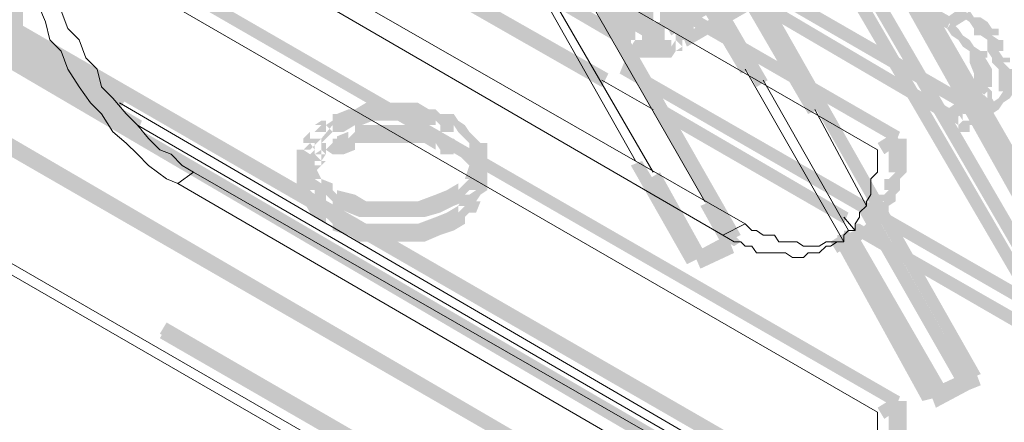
# Model space of a CAD drawing. Header units: millimetres. Extents: x -91 to 1961, y -1152 to 358.
# Tile 233 of 256: x 200.81 to 208.07, y 104.63 to 107.6. Entities that reach past the tile are written whole.
import ezdxf

# ---------------------------------------------------------------- set-up
doc = ezdxf.new("R2010")
doc.units = ezdxf.units.MM
doc.header["$MEASUREMENT"] = 0
doc.layers.get('0').update_dxf_attribs({"linetype": 'CONTINUOUS'})

msp = doc.modelspace()

# ---------------------------------------------------------------- hatches: boundary and pattern name
at = {"true_color": 0xaaaaaa}
h = msp.add_hatch(color=253, dxfattribs=at)
h.paths.add_polyline_path([(205.485, 164.8805), (205.485, 158.5274), (205.3526, 158.5274), (205.3526, 164.8805)])
h.paths.add_polyline_path([(205.485, 155.3508), (205.485, 148.9977), (205.3526, 148.9977), (205.3526, 155.3508)])
h.paths.add_polyline_path([(205.485, 145.8211), (205.485, 139.4679), (205.3526, 139.4679), (205.3526, 145.8211)])
h.paths.add_polyline_path([(205.485, 136.2913), (205.485, 129.9382), (205.3526, 129.9382), (205.3526, 136.2913)])
h.paths.add_polyline_path([(205.485, 126.7616), (205.485, 120.4085), (205.3526, 120.4085), (205.3526, 126.7616)])
h.paths.add_polyline_path([(205.485, 117.2319), (205.485, 110.8787), (205.3526, 110.8787), (205.3526, 117.2319)])
h.paths.add_polyline_path([(205.485, 107.7021), (205.485, 107.5367), (205.3526, 107.5367), (205.3526, 107.7021)])
h = msp.add_hatch(color=253, dxfattribs=at)
h.paths.add_polyline_path([(205.6504, 164.8805), (205.6504, 158.5274), (205.5346, 158.5274), (205.5346, 164.8805)])
h.paths.add_polyline_path([(205.6504, 155.3508), (205.6504, 148.9977), (205.5346, 148.9977), (205.5346, 155.3508)])
h.paths.add_polyline_path([(205.6504, 145.8211), (205.6504, 139.4679), (205.5346, 139.4679), (205.5346, 145.8211)])
h.paths.add_polyline_path([(205.6504, 136.2913), (205.6504, 129.9382), (205.5346, 129.9382), (205.5346, 136.2913)])
h.paths.add_polyline_path([(205.6504, 126.7616), (205.6504, 120.4085), (205.5346, 120.4085), (205.5346, 126.7616)])
h.paths.add_polyline_path([(205.6504, 117.2319), (205.6504, 110.8787), (205.5346, 110.8787), (205.5346, 117.2319)])
h.paths.add_polyline_path([(205.6504, 107.7021), (205.6504, 107.5367), (205.5346, 107.5367), (205.5346, 107.7021)])
h = msp.add_hatch(color=253, dxfattribs=at)
h.paths.add_polyline_path([(200.7035, 107.5367), (200.7035, 113.8899), (200.8359, 113.8899), (200.8359, 107.5367)])
h.paths.add_polyline_path([(200.7035, 117.0664), (200.7035, 117.7944), (200.8359, 117.7944), (200.8359, 117.0664)])
h = msp.add_hatch(color=253, dxfattribs=at)
h.paths.add_polyline_path([(207.8178, 104.9557), (204.6743, 110.4651), (204.7735, 110.4982), (207.9005, 104.9888)])
h.paths.add_polyline_path([(203.0694, 113.2115), (201.3322, 116.2227), (201.415, 116.2557), (203.1522, 113.2612)])
h = msp.add_hatch(color=253, dxfattribs=at)
h.paths.add_polyline_path([(209.588, 103.93), (206.4115, 109.4393), (206.5107, 109.489), (209.6873, 103.9796)])
h.paths.add_polyline_path([(204.8563, 112.2023), (202.5565, 116.0903), (202.6558, 116.1399), (204.939, 112.2354)])
h = msp.add_hatch(color=253, dxfattribs=at)
h.paths.add_polyline_path([(205.2368, 108.8934), (205.3526, 108.8934), (205.3526, 107.454), (205.2368, 107.454)])
h.paths.add_polyline_path([(205.2368, 112.9137), (205.3526, 112.9137), (205.3526, 111.342), (205.2368, 111.342)])
h = msp.add_hatch(color=253, dxfattribs=at)
h.paths.add_polyline_path([(197.0141, 112.0699), (202.5235, 108.8437), (202.4738, 108.761), (196.981, 111.9872)])
h.paths.add_polyline_path([(205.2699, 107.2885), (208.9593, 105.1708), (208.9097, 105.0881), (205.2368, 107.2058)])
h = msp.add_hatch(color=253, dxfattribs=at)
h.paths.add_polyline_path([(205.1044, 107.1065), (199.5951, 110.25), (199.6447, 110.3327), (205.1541, 107.2058)])
h.paths.add_polyline_path([(196.8486, 111.8549), (196.799, 111.9045), (196.8486, 111.9872), (196.8817, 111.9376)])
for points in [[(206.0309, 105.965), (202.904, 111.4743), (202.9867, 111.524), (206.1302, 106.0146)], [(207.2718, 106.6929), (201.7624, 109.8695), (201.7955, 109.9522), (207.3049, 106.7756)], [(204.4261, 108.9761), (207.8178, 107.0238), (207.7681, 106.9411), (204.393, 108.8934)], [(207.6523, 106.8584), (204.2606, 108.8437), (204.2937, 108.943), (207.6854, 106.9411)], [(203.4169, 108.761), (205.4519, 107.5863), (205.4022, 107.4871), (203.3672, 108.6783)], [(205.6504, 108.761), (207.6854, 107.6194), (207.6523, 107.5367), (205.6173, 108.6783)], [(205.2699, 107.4043), (203.2349, 108.5956), (203.2845, 108.6783), (205.3195, 107.4871)], [(205.5677, 107.5863), (207.3876, 108.6452), (207.4372, 108.5459), (205.6173, 107.4871)], [(207.5696, 108.4632), (205.7331, 107.4043), (205.7, 107.4871), (207.52, 108.5459)], [(206.1302, 107.2058), (205.4022, 108.4301), (205.485, 108.4632), (206.2129, 107.2389)], [(205.6173, 108.3805), (206.3287, 107.1562), (206.246, 107.1065), (205.5346, 108.3474)], [(205.6504, 108.2978), (205.6504, 107.454), (205.7828, 107.454), (205.7828, 108.2978)], [(207.1394, 108.2647), (208.4465, 105.9319), (208.3637, 105.8822), (207.0567, 108.215)], [(205.9978, 108.1654), (206.7093, 106.9411), (206.6265, 106.908), (205.9151, 108.1323)], [(207.0071, 108.0496), (208.3637, 105.7168), (208.281, 105.6672), (206.9243, 108)], [(207.2718, 104.7406), (201.7624, 107.9172), (201.7955, 108), (207.3049, 104.8234)], [(208.4465, 105.1708), (206.8416, 107.9172), (206.9243, 107.9669), (208.5292, 105.2039)], [(207.8178, 107.6194), (207.6854, 107.5367), (207.6523, 107.6194), (207.7681, 107.7021)], [(201.5473, 106.9411), (200.6539, 107.454), (200.7035, 107.5367), (201.597, 107.0238)], [(200.7035, 107.5367), (200.7035, 107.4043), (200.8359, 107.4043), (200.8359, 107.5367)], [(200.7035, 107.454), (201.7128, 106.8584), (201.6797, 106.7756), (200.6539, 107.3713)], [(204.1283, 106.5606), (204.1283, 106.6433), (204.1283, 106.6929), (204.1779, 106.6433), (204.1283, 106.6929), (204.0952, 106.726), (204.0456, 106.7756), (204.0125, 106.8253), (204.0125, 106.7756), (203.9132, 106.7756), (203.9132, 106.8253), (203.8801, 106.8584), (203.8801, 106.8253), (203.7974, 106.8253), (203.7147, 106.8584), (203.6981, 106.8584), (203.6154, 106.8584), (203.5327, 106.8584), (203.45, 106.8584), (203.3672, 106.8584), (203.4169, 106.8584), (203.3341, 106.8253), (203.2845, 106.8253), (203.2349, 106.8253), (203.2845, 106.8253), (203.2018, 106.7756), (203.1522, 106.7756), (203.1191, 106.7756), (203.1191, 106.908), (203.1522, 106.908), (203.2349, 106.9411), (203.2845, 106.9411), (203.3672, 106.9907), (203.45, 106.9907), (203.5327, 106.9907), (203.6154, 106.9907), (203.7147, 106.9907), (203.7478, 106.9907), (203.8305, 106.9411), (203.7974, 106.9411), (203.8801, 106.9411), (203.9132, 106.908), (203.9628, 106.8584), (203.9132, 106.908), (204.0125, 106.908), (204.0456, 106.8584), (204.0952, 106.8253), (204.1283, 106.7756), (204.1779, 106.726), (204.211, 106.6929), (204.2606, 106.6929), (204.2606, 106.6433), (204.2606, 106.5606)], [(206.8913, 106.0973), (205.485, 106.908), (205.5346, 106.9907), (206.9243, 106.18)], [(207.8178, 106.9411), (207.6854, 106.8584), (207.6523, 106.9411), (207.7681, 107.0238)], [(208.0328, 106.9411), (207.9005, 106.8584), (207.8508, 106.9411), (207.9832, 107.0238)], [(204.1283, 106.4282), (204.1283, 106.4778), (204.1283, 106.5275), (204.1779, 106.4778), (204.1283, 106.5275), (204.0952, 106.5606), (204.0456, 106.6102), (204.0125, 106.6433), (204.0125, 106.6102), (203.9132, 106.6102), (203.9132, 106.6433), (203.8801, 106.6929), (203.8801, 106.6433), (203.7974, 106.6929), (203.7147, 106.6929), (203.6154, 106.6929), (203.5327, 106.6929), (203.45, 106.6929), (203.3672, 106.6929), (203.2845, 106.6929), (203.3341, 106.726), (203.2845, 106.6929), (203.2845, 106.6433), (203.2018, 106.6102), (203.1522, 106.6102), (203.1191, 106.6102), (203.1191, 106.726), (203.1522, 106.726), (203.1522, 106.7426), (203.2349, 106.7756), (203.2349, 106.726), (203.2845, 106.7756), (203.2845, 106.8253), (203.3672, 106.8253), (203.45, 106.8253), (203.5327, 106.8253), (203.6154, 106.8253), (203.7147, 106.8253), (203.7974, 106.8253), (203.8305, 106.8253), (203.9132, 106.7756), (203.9132, 106.726), (203.9628, 106.6929), (203.9132, 106.726), (204.0125, 106.726), (204.0456, 106.6929), (204.0952, 106.6433), (204.1283, 106.6102), (204.1779, 106.5606), (204.211, 106.5275), (204.2606, 106.5275), (204.2606, 106.4778), (204.2606, 106.4282)], [(207.1394, 106.6929), (207.2718, 106.7756), (207.3049, 106.6929), (207.1891, 106.6102)], [(202.8544, 106.5606), (202.8544, 106.4282), (202.9867, 106.4282), (202.9867, 106.5606)], [(202.9867, 106.5606), (202.9867, 106.5275), (203.0363, 106.4282), (202.9867, 106.4282), (203.0363, 106.3951), (203.0363, 106.4282), (203.1191, 106.3951), (203.1191, 106.3455), (203.1522, 106.3124), (203.1522, 106.3455), (203.2845, 106.3124), (203.3672, 106.2628), (203.3341, 106.2628), (203.45, 106.2628), (203.5327, 106.2628), (203.665, 106.2628), (203.7478, 106.2628), (203.8801, 106.3124), (203.9628, 106.3455), (204.0456, 106.3951), (204.0456, 106.3455), (204.0952, 106.3951), (204.1283, 106.4282), (204.0952, 106.4282), (204.1283, 106.5275), (204.1283, 106.5606), (204.2606, 106.5606), (204.2606, 106.5275), (204.2606, 106.4778), (204.211, 106.3951), (204.1779, 106.3951), (204.1283, 106.3455), (204.0952, 106.3124), (204.0952, 106.2628), (204.0125, 106.2297), (203.9132, 106.18), (203.7974, 106.1469), (203.7478, 106.1469), (203.665, 106.1469), (203.5327, 106.1469), (203.45, 106.1469), (203.3341, 106.1469), (203.3176, 106.1469), (203.2349, 106.18), (203.1191, 106.2297), (203.1191, 106.2628), (203.0694, 106.3124), (203.0694, 106.2628), (202.9867, 106.3124), (202.9867, 106.3455), (202.9536, 106.3951), (202.904, 106.3951), (202.8544, 106.4778), (202.8544, 106.5275), (202.8544, 106.5606)], [(204.1283, 106.5606), (204.1283, 106.4282), (204.2606, 106.4282), (204.2606, 106.5606)], [(205.7331, 105.7995), (205.3195, 106.5275), (205.4022, 106.5606), (205.8324, 105.8491)], [(205.5346, 106.4778), (205.8655, 105.8822), (205.7828, 105.8491), (205.4519, 106.4282)], [(202.9867, 106.4282), (202.9867, 106.3455), (202.9536, 106.3455), (202.9867, 106.3124), (203.0363, 106.3124), (203.0694, 106.2297), (203.0363, 106.2628), (203.1191, 106.2297), (203.1191, 106.18), (203.1522, 106.1469), (203.1522, 106.18), (203.2845, 106.1469), (203.3672, 106.0973), (203.3341, 106.0973), (203.45, 106.0973), (203.5327, 106.0973), (203.665, 106.0973), (203.7478, 106.0973), (203.8801, 106.1469), (203.9628, 106.18), (204.0456, 106.2297), (204.0456, 106.18), (204.0952, 106.2297), (204.0456, 106.2297), (204.0952, 106.3124), (204.1283, 106.3124), (204.1779, 106.3455), (204.1283, 106.3455), (204.1283, 106.4282), (204.2606, 106.4282), (204.2606, 106.3455), (204.211, 106.3124), (204.1779, 106.2628), (204.211, 106.2628), (204.1779, 106.18), (204.1283, 106.18), (204.0952, 106.1469), (204.0952, 106.0973), (204.0125, 106.0477), (203.9132, 106.0146), (203.7974, 105.965), (203.7478, 105.965), (203.665, 105.965), (203.5327, 105.965), (203.45, 105.965), (203.3341, 105.965), (203.3176, 105.965), (203.2349, 106.0146), (203.1191, 106.0477), (203.1191, 106.0973), (203.0694, 106.1469), (203.0694, 106.0973), (202.9867, 106.1469), (202.9536, 106.18), (202.904, 106.2628), (202.9536, 106.2628), (202.904, 106.3124), (202.8544, 106.3455), (202.8544, 106.4282)], [(205.9151, 106.2628), (206.0806, 105.965), (205.9978, 105.9319), (205.8324, 106.2297)], [(207.0898, 106.2297), (207.8178, 104.9557), (207.735, 104.9061), (207.0071, 106.18)], [(206.792, 105.965), (206.9243, 106.0477), (206.974, 105.965), (206.8416, 105.8822)], [(206.974, 106.0477), (207.6523, 104.873), (207.5696, 104.8234), (206.8913, 106.0146)], [(208.6615, 105.0385), (206.974, 106.0146), (207.0071, 106.0973), (208.7112, 105.1212)], [(206.0806, 105.8822), (205.8324, 105.7664), (205.7828, 105.8822), (206.0309, 106.0146)], [(206.1302, 105.965), (206.0806, 105.9319), (206.0309, 105.965), (206.0806, 106.0146)], [(207.4703, 104.7903), (206.8416, 105.9319), (206.974, 105.965), (207.6027, 104.8234)], [(207.9005, 104.9061), (207.8178, 104.873), (207.7681, 104.9888), (207.8508, 105.0385)], [(207.8178, 104.873), (207.5696, 104.7406), (207.52, 104.873), (207.7681, 104.9888)], [(207.1394, 104.7406), (207.2718, 104.8234), (207.3049, 104.7406), (207.1891, 104.6579)]]:
    msp.add_hatch(color=253, dxfattribs=at).paths.add_polyline_path(points)
h = msp.add_hatch(color=253, dxfattribs=at)
h.paths.add_polyline_path([(193.6224, 110.1673), (199.1318, 106.9907), (199.0987, 106.908), (193.5893, 110.0846)])
h.paths.add_polyline_path([(201.8948, 105.3693), (207.3876, 102.1928), (207.3545, 102.11), (201.8451, 105.2866)])
h.paths.add_polyline_path([(210.1506, 100.6376), (215.6599, 97.461), (215.6103, 97.3783), (210.1009, 100.5548)])
h.paths.add_polyline_path([(218.4063, 95.8396), (223.9157, 92.663), (223.833, 92.5803), (218.3567, 95.7569)])
h.paths.add_polyline_path([(226.6621, 91.1078), (232.1219, 87.9313), (232.0888, 87.8485), (226.5794, 91.0251)])
h.paths.add_polyline_path([(234.8848, 86.3099), (236.4897, 85.433), (236.44, 85.3503), (234.8352, 86.2272)])
h = msp.add_hatch(color=253, dxfattribs=at)
h.paths.add_polyline_path([(193.6224, 110.1177), (199.1318, 106.9411), (199.0987, 106.8584), (193.5893, 110.0349)])
h.paths.add_polyline_path([(201.8948, 105.3363), (207.3876, 102.1597), (207.3545, 102.077), (201.8451, 105.2535)])
h.paths.add_polyline_path([(210.1506, 100.5879), (215.6599, 97.4114), (215.6103, 97.3286), (210.1009, 100.5052)])
h.paths.add_polyline_path([(218.4063, 95.8065), (223.9157, 92.6299), (223.833, 92.5472), (218.3567, 95.7238)])
h.paths.add_polyline_path([(226.6621, 91.0582), (232.1219, 87.8816), (232.0888, 87.7989), (226.5794, 90.9755)])
h.paths.add_polyline_path([(234.8848, 86.2768), (236.4897, 85.3834), (236.44, 85.3007), (234.8352, 86.1941)])
h = msp.add_hatch(color=253, dxfattribs=at)
h.paths.add_polyline_path([(207.9832, 106.9907), (208.0328, 107.0238), (208.0659, 106.9907), (208.0328, 106.9411)])
h.paths.add_polyline_path([(208.0328, 107.0238), (208.0659, 107.0734), (208.0328, 107.0734), (208.0328, 107.1065), (208.0328, 107.1562), (208.0328, 107.2058), (208.0328, 107.2389), (208.0659, 107.2058), (208.0328, 107.2389), (207.9832, 107.2885), (207.9832, 107.3216), (208.0328, 107.2885), (207.9832, 107.3216), (207.9501, 107.3713), (207.9501, 107.454), (207.9832, 107.4043), (207.9501, 107.454), (207.9005, 107.4871), (207.9005, 107.5367), (207.9501, 107.4871), (207.9005, 107.5367), (207.9005, 107.4871), (207.8508, 107.4871), (207.8508, 107.5367), (207.8178, 107.5863), (207.7681, 107.6194), (207.8178, 107.6691), (207.8508, 107.6194), (207.9005, 107.5863), (207.8508, 107.6194), (207.9005, 107.6194), (207.9501, 107.5863), (207.9832, 107.5367), (208.0328, 107.5367), (208.0328, 107.4871), (207.9832, 107.4871), (208.0328, 107.454), (208.0659, 107.454), (208.0659, 107.3713), (208.0328, 107.3713), (208.0659, 107.3216), (208.1156, 107.3216), (208.1156, 107.2885), (208.0659, 107.2885), (208.1156, 107.2389), (208.1486, 107.2389), (208.1486, 107.2058), (208.1486, 107.1562), (208.1486, 107.1065), (208.1486, 107.0734), (208.1156, 107.0238), (208.0659, 106.9907)])
h = msp.add_hatch(color=253, dxfattribs=at)
h.paths.add_polyline_path([(200.7863, 107.5863), (206.2956, 104.4098), (206.246, 104.3105), (200.7366, 107.4871)])
h.paths.add_polyline_path([(209.0421, 102.7884), (214.5514, 99.6118), (214.5018, 99.5291), (209.009, 102.7057)])
h.paths.add_polyline_path([(217.2979, 98.0566), (222.8072, 94.88), (222.7741, 94.7808), (217.2648, 97.9573)])
h.paths.add_polyline_path([(225.5702, 93.2586), (230.6494, 90.3468), (230.5998, 90.2641), (225.4709, 93.1759)])
h = msp.add_hatch(color=253, dxfattribs=at)
h.paths.add_polyline_path([(205.4022, 107.5863), (205.4519, 107.5863), (205.4519, 107.454), (205.4022, 107.454)])
h.paths.add_polyline_path([(205.4519, 107.5863), (205.485, 107.5863), (205.485, 107.454), (205.4519, 107.454)])
h.paths.add_polyline_path([(205.485, 107.5863), (205.5346, 107.5863), (205.5346, 107.454), (205.485, 107.454)])
h.paths.add_polyline_path([(205.5346, 107.5863), (205.5677, 107.5863), (205.5677, 107.454), (205.5346, 107.454)])
h = msp.add_hatch(color=253, dxfattribs=at)
h.paths.add_polyline_path([(207.8508, 106.908), (207.9005, 106.9411), (207.9501, 106.908), (207.9005, 106.8584)])
h.paths.add_polyline_path([(207.8508, 106.9411), (207.8508, 106.9907), (207.8508, 107.0238), (207.9005, 107.0238), (207.9501, 107.0734), (207.9501, 107.0238), (207.9005, 107.0734), (207.8508, 107.1065), (207.8508, 107.1562), (207.8508, 107.2058), (207.8508, 107.2389), (207.8508, 107.2058), (207.8178, 107.2885), (207.8178, 107.3216), (207.8178, 107.3713), (207.8508, 107.3216), (207.8178, 107.3713), (207.7681, 107.4043), (207.735, 107.454), (207.7681, 107.4871), (207.8178, 107.454), (207.8508, 107.4043), (207.9005, 107.3713), (207.9501, 107.3713), (207.9501, 107.3216), (207.9336, 107.3216), (207.9832, 107.2389), (207.9832, 107.2058), (207.9832, 107.1562), (207.9832, 107.1065), (207.9501, 107.1065), (207.9832, 107.0734), (207.9832, 107.0238), (207.9501, 106.9907), (207.9832, 107.0238), (207.9832, 106.9907), (207.9832, 106.9411)])
h.paths.add_polyline_path([(207.735, 107.454), (207.6854, 107.4871), (207.6523, 107.5367), (207.6854, 107.5863), (207.735, 107.5367), (207.7681, 107.4871)])
h = msp.add_hatch(color=253, dxfattribs=at)
h.paths.add_polyline_path([(200.6208, 107.3216), (200.6208, 107.3713), (200.7366, 107.3713), (200.7366, 107.3216)])
h.paths.add_polyline_path([(200.6539, 107.4043), (200.7035, 107.4043), (200.7035, 107.2885), (200.6539, 107.2885)])
h.paths.add_polyline_path([(200.6539, 107.3713), (200.6539, 107.4043), (200.7863, 107.4043), (200.7863, 107.3713)])
h.paths.add_polyline_path([(200.7035, 107.454), (200.7366, 107.454), (200.7035, 107.4043), (200.7035, 107.454), (200.8359, 107.454), (200.8359, 107.4043), (200.7366, 107.3216), (200.7035, 107.3216)])
h.paths.add_polyline_path([(200.7035, 107.454), (200.7035, 107.4871), (200.8359, 107.4871), (200.8359, 107.454)])
h.paths.add_polyline_path([(200.7035, 107.4871), (200.7035, 107.5367), (200.8359, 107.5367), (200.8359, 107.4871)])
h = msp.add_hatch(color=253, dxfattribs=at)
h.paths.add_polyline_path([(205.2699, 107.4871), (205.3195, 107.4871), (205.3195, 107.3713), (205.2699, 107.3713)])
h.paths.add_polyline_path([(205.3526, 107.454), (205.4022, 107.4043), (205.3526, 107.454), (205.4022, 107.454), (205.4022, 107.3216), (205.3526, 107.3216), (205.3526, 107.3713), (205.3195, 107.4043)])
h.paths.add_polyline_path([(205.4022, 107.454), (205.4519, 107.454), (205.4519, 107.3216), (205.4022, 107.3216)])
h.paths.add_polyline_path([(205.4519, 107.454), (205.485, 107.454), (205.5346, 107.454), (205.5346, 107.3216), (205.485, 107.3216), (205.4519, 107.3216)])
h.paths.add_polyline_path([(205.5346, 107.454), (205.5677, 107.454), (205.5677, 107.3216), (205.5346, 107.3216)])
h.paths.add_polyline_path([(205.5677, 107.454), (205.6173, 107.454), (205.6173, 107.4043), (205.6504, 107.454), (205.7, 107.4043), (205.6504, 107.3713), (205.6173, 107.3216), (205.5677, 107.3216)])
h.paths.add_polyline_path([(205.6504, 107.4871), (205.7, 107.4871), (205.7, 107.3713), (205.6504, 107.3713)])
h = msp.add_hatch(color=253, dxfattribs=at)
h.paths.add_polyline_path([(230.517, 90.049), (225.0077, 93.2256), (225.0573, 93.3083), (230.5667, 90.1317)])
h.paths.add_polyline_path([(222.2613, 94.7808), (216.7519, 97.9573), (216.8015, 98.0566), (222.2943, 94.88)])
h.paths.add_polyline_path([(214.0055, 99.5291), (208.4961, 102.7057), (208.5292, 102.838), (214.0386, 99.6614)])
h.paths.add_polyline_path([(205.7331, 104.3105), (200.6539, 107.2885), (200.7035, 107.3713), (205.7828, 104.4098)])
h = msp.add_hatch(color=253, dxfattribs=at)
h.paths.add_polyline_path([(229.9214, 89.8339), (224.4121, 92.9608), (224.4617, 93.0601), (229.9711, 89.9166)])
h.paths.add_polyline_path([(221.6656, 94.5822), (216.1563, 97.7588), (216.2059, 97.8415), (221.7153, 94.6649)])
h.paths.add_polyline_path([(213.4099, 99.314), (207.9005, 102.4906), (207.9501, 102.5898), (213.4429, 99.4133)])
h.paths.add_polyline_path([(205.1541, 104.0623), (200.0583, 107.0238), (200.1079, 107.1065), (205.1872, 104.145)])
h = msp.add_hatch(color=253, dxfattribs=at)
h.paths.add_polyline_path([(200.1079, 107.0734), (205.6173, 103.8969), (205.5677, 103.8141), (200.0583, 106.9907)])
h.paths.add_polyline_path([(208.3637, 102.292), (213.8731, 99.1155), (213.8235, 99.0162), (208.3306, 102.1928)])
h.paths.add_polyline_path([(216.6195, 97.5437), (222.1289, 94.3671), (222.0958, 94.2844), (216.5864, 97.461)])
h.paths.add_polyline_path([(224.8919, 92.7623), (229.9711, 89.8339), (229.9214, 89.7512), (224.7926, 92.663)])
h = msp.add_hatch(color=253, dxfattribs=at)
h.paths.add_polyline_path([(207.7681, 107.0238), (207.8178, 107.0238), (207.8178, 106.908), (207.7681, 106.908)])
h.paths.add_polyline_path([(207.8508, 106.9907), (207.9005, 106.9411), (207.8508, 106.908), (207.8178, 106.9411)])
h.paths.add_polyline_path([(207.8508, 106.9907), (207.9005, 106.9907), (207.9005, 106.8584), (207.8508, 106.8584)])
h.paths.add_polyline_path([(207.9005, 106.9907), (207.9501, 106.9907), (207.9501, 106.8584), (207.9005, 106.8584)])
h.paths.add_polyline_path([(207.9501, 106.9411), (207.9832, 106.9907), (208.0328, 106.9411), (207.9832, 106.908)])
h = msp.add_hatch(color=253, dxfattribs=at)
h.paths.add_polyline_path([(207.6523, 106.9411), (207.6854, 106.9411), (207.6854, 106.8253), (207.6523, 106.8253)])
h.paths.add_polyline_path([(207.735, 106.908), (207.7681, 106.8584), (207.735, 106.8253), (207.6854, 106.8584)])
h.paths.add_polyline_path([(207.735, 106.908), (207.7681, 106.908), (207.7681, 106.7756), (207.735, 106.7756)])
h.paths.add_polyline_path([(207.7681, 106.908), (207.8178, 106.908), (207.8178, 106.7756), (207.7681, 106.7756)])
h.paths.add_polyline_path([(207.7681, 106.8584), (207.7681, 106.908), (207.9005, 106.908), (207.9005, 106.8584)])
h.paths.add_polyline_path([(207.8178, 106.9411), (207.8508, 106.9411), (207.8508, 106.8253), (207.8178, 106.8253)])
h = msp.add_hatch(color=253, dxfattribs=at)
h.paths.add_polyline_path([(203.1522, 106.8253), (203.1191, 106.7756), (203.0694, 106.8253), (203.1191, 106.8584)])
h.paths.add_polyline_path([(203.0694, 106.726), (203.0363, 106.726), (203.1191, 106.8253), (203.1191, 106.7756), (203.0363, 106.6929), (202.9867, 106.6929), (202.9867, 106.8253), (203.0363, 106.8253), (202.9867, 106.7756), (202.9867, 106.8253), (203.0363, 106.8584), (203.0694, 106.8584)])
h.paths.add_polyline_path([(203.0694, 106.7756), (203.0694, 106.726), (202.9536, 106.726), (202.9536, 106.7756)])
h.paths.add_polyline_path([(202.9867, 106.6433), (202.9536, 106.6433), (203.0363, 106.726), (203.0363, 106.6929), (202.904, 106.6929), (202.904, 106.726), (202.9536, 106.7756), (202.9867, 106.7756)])
h.paths.add_polyline_path([(202.9867, 106.6433), (202.9536, 106.6102), (202.904, 106.6433), (202.9536, 106.6929)])
h.paths.add_polyline_path([(202.9867, 106.6433), (202.9867, 106.6102), (202.8544, 106.6102), (202.8544, 106.6433)])
h.paths.add_polyline_path([(202.9867, 106.6102), (202.9867, 106.5606), (202.8544, 106.5606), (202.8544, 106.6102)])
h = msp.add_hatch(color=253, dxfattribs=at)
h.paths.add_polyline_path([(206.9243, 106.0146), (206.974, 106.0477), (206.974, 106.0973), (207.0071, 106.0973), (207.0071, 106.0477), (207.0567, 106.0973), (207.0898, 106.0477), (207.0567, 106.0146), (207.0071, 105.965), (206.974, 105.965), (207.0071, 106.0146), (206.974, 105.965)])
h.paths.add_polyline_path([(207.0567, 106.0973), (207.0898, 106.1469), (207.1394, 106.18), (207.0898, 106.18), (207.0898, 106.2297), (207.1394, 106.2297), (207.1891, 106.2628), (207.1394, 106.2628), (207.1394, 106.3124), (207.1891, 106.3124), (207.2221, 106.3455), (207.1891, 106.3455), (207.1891, 106.3951), (207.1891, 106.4282), (207.2221, 106.4282), (207.2718, 106.4778), (207.2221, 106.4778), (207.2221, 106.5275), (207.2221, 106.5606), (207.2221, 106.6433), (207.2221, 106.6929), (207.2221, 106.726), (207.3545, 106.726), (207.3545, 106.6929), (207.3545, 106.6433), (207.3545, 106.5606), (207.3545, 106.5275), (207.3545, 106.4778), (207.3049, 106.4282), (207.2718, 106.3951), (207.3049, 106.4282), (207.3049, 106.3951), (207.3049, 106.3455), (207.2718, 106.3124), (207.2221, 106.2628), (207.2718, 106.3124), (207.2718, 106.2628), (207.2221, 106.2297), (207.1891, 106.18), (207.2221, 106.2297), (207.2221, 106.18), (207.1891, 106.1469), (207.1394, 106.0973), (207.0898, 106.0477)])
h = msp.add_hatch(color=253, dxfattribs=at)
h.paths.add_polyline_path([(203.1522, 106.6433), (203.1191, 106.6102), (203.0694, 106.6433), (203.1191, 106.6929)])
h.paths.add_polyline_path([(203.0694, 106.5606), (203.0363, 106.5606), (203.0363, 106.6929), (203.0694, 106.6929)])
h.paths.add_polyline_path([(203.0694, 106.6102), (203.0363, 106.5606), (202.9867, 106.6102), (203.0363, 106.6433)])
h.paths.add_polyline_path([(203.0694, 106.6102), (203.0694, 106.5606), (202.9867, 106.4778), (202.9536, 106.4778), (202.9536, 106.6102), (202.9867, 106.6102), (202.9536, 106.5606), (202.9536, 106.6102)])
h.paths.add_polyline_path([(203.0363, 106.5606), (203.0363, 106.5275), (202.904, 106.5275), (202.904, 106.5606)])
h.paths.add_polyline_path([(202.9867, 106.4778), (202.9536, 106.4282), (202.904, 106.4778), (202.9536, 106.5275)])
h.paths.add_polyline_path([(202.9867, 106.4778), (202.9867, 106.4282), (202.8544, 106.4282), (202.8544, 106.4778)])
h = msp.add_hatch(color=253, dxfattribs=at)
h.paths.add_polyline_path([(206.8416, 105.965), (206.8416, 106.0146), (206.974, 106.0146), (206.974, 105.965)])
h.paths.add_polyline_path([(206.8913, 106.0477), (206.9243, 106.0477), (206.9243, 105.9319), (206.8913, 105.9319)])
h = msp.add_hatch(color=253, dxfattribs=at)
h.paths.add_polyline_path([(206.9243, 104.112), (206.974, 104.112), (206.974, 104.0623), (207.0071, 104.112), (207.0567, 104.145), (207.0898, 104.112), (207.0567, 104.0623), (207.0071, 104.0292), (206.974, 103.9796), (206.9243, 103.9796)])
h.paths.add_polyline_path([(207.0567, 104.145), (207.0898, 104.1947), (207.1394, 104.2278), (207.0898, 104.2278), (207.0898, 104.2774), (207.1394, 104.3105), (207.1891, 104.3105), (207.1394, 104.2774), (207.1394, 104.3105), (207.1891, 104.3105), (207.2221, 104.3601), (207.1891, 104.3601), (207.1891, 104.4098), (207.1891, 104.4925), (207.2221, 104.4925), (207.2718, 104.5256), (207.2221, 104.5256), (207.2221, 104.5752), (207.2221, 104.6083), (207.2221, 104.6579), (207.2221, 104.7406), (207.2221, 104.7903), (207.3545, 104.7903), (207.3545, 104.7406), (207.3545, 104.6579), (207.3545, 104.6083), (207.3545, 104.5752), (207.3545, 104.5256), (207.3049, 104.4925), (207.2718, 104.4428), (207.3049, 104.4925), (207.3049, 104.4098), (207.3049, 104.3601), (207.2718, 104.3105), (207.2221, 104.2774), (207.2718, 104.3105), (207.2718, 104.2774), (207.1891, 104.1947), (207.1394, 104.1947), (207.2221, 104.2774), (207.2221, 104.2278), (207.1891, 104.1947), (207.1394, 104.145), (207.0898, 104.112)])

# ---------------------------------------------------------------- linework, layer by layer
at = {"color": 7, "linetype": 'Continuous', "lineweight": 20}
for points in [[(200.8359, 110.2831), (207.1394, 106.6433), (207.1394, 106.6433)], [(193.5066, 109.9026), (236.3573, 85.1683), (236.3573, 85.1683)], [(202.0933, 108.4301), (206.1633, 106.0973), (206.1633, 106.0973)], [(200.8359, 108.3474), (207.1394, 104.7076), (207.1394, 104.7076)], [(205.9978, 106.0146), (201.9775, 108.3474), (201.9775, 108.3474)], [(205.3526, 106.5606), (204.393, 108.2647), (204.393, 108.2647)], [(204.5088, 108.1654), (205.485, 106.4778), (205.485, 106.4778)], [(204.8893, 107.9669), (205.8655, 106.2628), (205.8655, 106.2628)], [(200.9517, 107.7021), (201.0013, 107.5863), (201.0013, 107.5863)], [(201.1172, 107.6691), (201.1668, 107.5367), (201.1668, 107.5367)], [(201.0013, 107.5863), (201.0344, 107.454), (201.0344, 107.454)], [(201.1668, 107.5367), (201.2495, 107.454), (201.2495, 107.454)], [(201.0344, 107.454), (201.1172, 107.3713), (201.1172, 107.3713)], [(201.2495, 107.454), (201.2992, 107.3216), (201.2992, 107.3216)], [(201.1172, 107.3713), (201.1668, 107.2389), (201.1668, 107.2389)], [(201.2992, 107.3216), (201.3819, 107.2389), (201.3819, 107.2389)], [(201.1668, 107.2389), (201.2495, 107.1065), (201.2495, 107.1065)], [(201.3819, 107.2389), (201.415, 107.1065), (201.415, 107.1065)], [(206.8913, 105.965), (206.1633, 107.2389), (206.1633, 107.2389)], [(205.485, 106.9411), (205.1044, 107.1562), (205.1044, 107.1562)], [(206.2956, 107.1562), (206.9243, 106.0477), (206.9243, 106.0477)], [(201.2495, 107.1065), (201.3322, 106.9907), (201.3322, 106.9907)], [(201.415, 107.1065), (201.4977, 107.0238), (201.4977, 107.0238)], [(201.3322, 106.9907), (201.415, 106.908), (201.415, 106.908)], [(201.4977, 107.0238), (201.597, 106.908), (201.597, 106.908)], [(206.6762, 106.9411), (207.0567, 106.2297), (207.0567, 106.2297)], [(201.415, 106.908), (201.4977, 106.7756), (201.4977, 106.7756)], [(201.597, 106.908), (201.6797, 106.8253), (201.6797, 106.8253)], [(201.4977, 106.7756), (201.597, 106.6929), (201.597, 106.6929)], [(201.6797, 106.8253), (201.7624, 106.726), (201.7624, 106.726)], [(201.7624, 106.726), (201.8451, 106.6433), (201.8451, 106.6433)], [(201.597, 106.6929), (201.6797, 106.6102), (201.6797, 106.6102)], [(201.8451, 106.6433), (201.9279, 106.6102), (201.9279, 106.6102)], [(207.1394, 106.6102), (207.1394, 106.6433), (207.1394, 106.6433)], [(201.6797, 106.6102), (201.7624, 106.5275), (201.7624, 106.5275)], [(201.9279, 106.6102), (202.0106, 106.5275), (202.0106, 106.5275)], [(207.1394, 106.5606), (207.1394, 106.6102), (207.1394, 106.6102)], [(207.1394, 106.4778), (207.1394, 106.5606), (207.1394, 106.5606)], [(201.7624, 106.5275), (201.8948, 106.4282), (201.8948, 106.4282)], [(202.0106, 106.5275), (202.0933, 106.4778), (202.0933, 106.4778)], [(202.0933, 106.4778), (206.1633, 104.145), (206.1633, 104.145)], [(207.0898, 106.4282), (207.1394, 106.4778), (207.1394, 106.4778)], [(201.8948, 106.4282), (201.9775, 106.3951), (201.9775, 106.3951)], [(207.0898, 106.3951), (207.0898, 106.4282), (207.0898, 106.4282)], [(205.9978, 104.0623), (201.9775, 106.3951), (201.9775, 106.3951)], [(207.0898, 106.3455), (207.0898, 106.3951), (207.0898, 106.3951)], [(207.0898, 106.3124), (207.0898, 106.3455), (207.0898, 106.3455)], [(207.0567, 106.2628), (207.0898, 106.3124), (207.0898, 106.3124)], [(207.0567, 106.2297), (207.0567, 106.2628), (207.0567, 106.2628)], [(207.0071, 106.18), (207.0567, 106.2297), (207.0567, 106.2297)], [(206.974, 106.0477), (206.8913, 106.1469), (206.8913, 106.1469)], [(206.974, 106.0973), (207.0071, 106.1469), (207.0071, 106.1469)], [(207.0071, 106.1469), (207.0071, 106.18), (207.0071, 106.18)], [(206.1633, 106.0973), (206.2129, 106.0477), (206.2129, 106.0477)], [(206.2129, 106.0477), (206.246, 106.0477), (206.246, 106.0477)], [(206.246, 106.0477), (206.2956, 106.0146), (206.2956, 106.0146)], [(206.8913, 106.0146), (206.9243, 106.0477), (206.9243, 106.0477)], [(206.9243, 106.0477), (206.974, 106.0477), (206.974, 106.0477)], [(206.974, 106.0477), (206.974, 106.0973), (206.974, 106.0973)], [(205.9978, 106.0146), (206.0806, 105.965), (206.0806, 105.965)], [(206.2956, 106.0146), (206.3287, 106.0146), (206.3287, 106.0146)], [(206.3287, 106.0146), (206.3784, 106.0146), (206.3784, 106.0146)], [(206.3784, 106.0146), (206.4115, 105.965), (206.4115, 105.965)], [(206.8913, 105.965), (206.8913, 106.0146), (206.8913, 106.0146)], [(206.0806, 105.965), (206.1302, 105.965), (206.1302, 105.965)], [(206.1302, 105.965), (206.1633, 105.9319), (206.1633, 105.9319)], [(206.1633, 105.9319), (206.2129, 105.9319), (206.2129, 105.9319)], [(206.2129, 105.9319), (206.246, 105.8822), (206.246, 105.8822)], [(206.4115, 105.965), (206.4611, 105.965), (206.4611, 105.965)], [(206.4611, 105.965), (206.5107, 105.965), (206.5107, 105.965)], [(206.5107, 105.965), (206.5438, 105.965), (206.5438, 105.965)], [(206.5438, 105.965), (206.5934, 105.9319), (206.5934, 105.9319)], [(206.5934, 105.9319), (206.6265, 105.9319), (206.6265, 105.9319)], [(206.6265, 105.9319), (206.6762, 105.9319), (206.6762, 105.9319)], [(206.6762, 105.9319), (206.7093, 105.9319), (206.7093, 105.9319)], [(206.7093, 105.9319), (206.7589, 105.965), (206.7589, 105.965)], [(206.7093, 105.8822), (206.7589, 105.9319), (206.7589, 105.9319)], [(206.7589, 105.965), (206.792, 105.965), (206.792, 105.965)], [(206.7589, 105.9319), (206.792, 105.9319), (206.792, 105.9319)], [(206.792, 105.9319), (206.8416, 105.965), (206.8416, 105.965)], [(206.792, 105.965), (206.8416, 105.965), (206.8416, 105.965)], [(206.8416, 105.965), (206.8913, 105.965), (206.8913, 105.965)], [(206.8416, 105.965), (206.8913, 105.965), (206.8913, 105.965)], [(206.246, 105.8822), (206.2956, 105.8822), (206.2956, 105.8822)], [(206.2956, 105.8822), (206.3287, 105.8822), (206.3287, 105.8822)], [(206.3287, 105.8822), (206.3784, 105.8822), (206.3784, 105.8822)], [(206.3784, 105.8822), (206.4611, 105.8822), (206.4611, 105.8822)], [(206.4611, 105.8822), (206.5107, 105.8491), (206.5107, 105.8491)], [(206.5107, 105.8491), (206.5438, 105.8491), (206.5438, 105.8491)], [(206.5438, 105.8491), (206.5934, 105.8491), (206.5934, 105.8491)], [(206.5934, 105.8491), (206.6265, 105.8822), (206.6265, 105.8822)], [(206.6265, 105.8822), (206.6762, 105.8822), (206.6762, 105.8822)], [(206.6762, 105.8822), (206.7093, 105.8822), (206.7093, 105.8822)], [(207.1394, 104.6579), (207.1394, 104.7076), (207.1394, 104.7076)], [(207.1394, 104.5752), (207.1394, 104.6579), (207.1394, 104.6579)]]:
    msp.add_lwpolyline(points, dxfattribs=at)
at = {"color": 7, "linetype": 'Continuous', "lineweight": 5}
for points in [[(236.2746, 85.3007), (193.4239, 110.0349), (193.4239, 110.0349)], [(206.7093, 103.9796), (201.5473, 106.9907), (201.5473, 106.9907)], [(201.6797, 106.8253), (206.5934, 103.9796), (206.5934, 103.9796)], [(201.9775, 106.3951), (202.0933, 106.4778), (202.0933, 106.4778)], [(205.9978, 106.0146), (206.1633, 106.0973), (206.1633, 106.0973)]]:
    msp.add_lwpolyline(points, dxfattribs=at)

doc.saveas('drawing.dxf')
